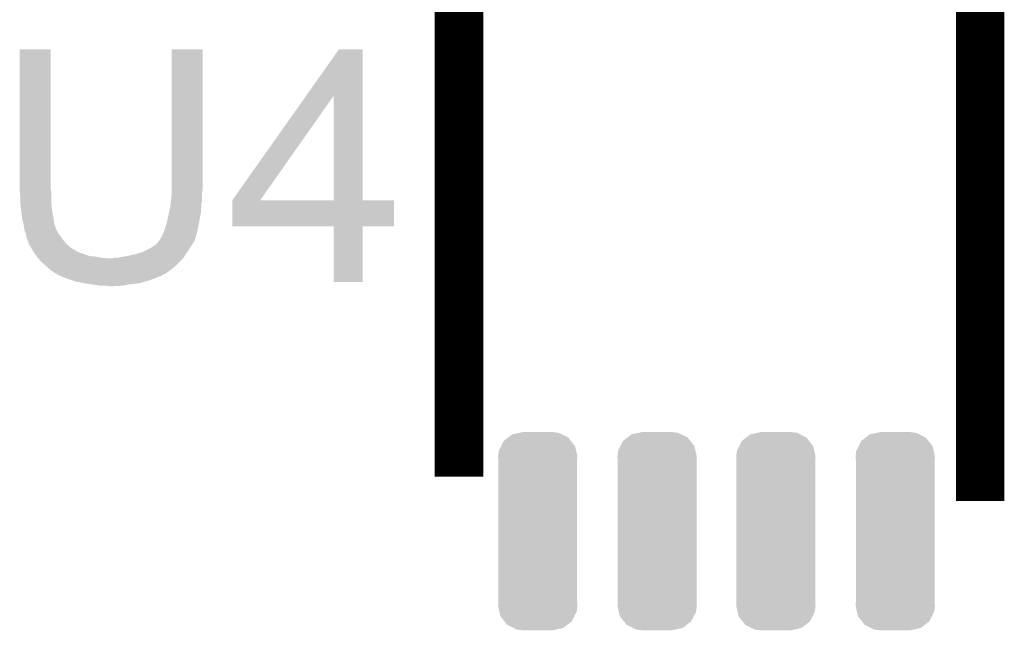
# Model space of a CAD drawing. Extents: x -1.3 to 24.2, y -3.9 to 53.4.
# Tile 31 of 62: x 14.1 to 18.2, y 11 to 13.5. Entities that reach past the tile are written whole.
import ezdxf

# ---------------------------------------------------------------- set-up
doc = ezdxf.new("R2010")
doc.units = 0
doc.layers.get('0').update_dxf_attribs({"linetype": 'CONTINUOUS'})
doc.layers.add('GNSS_22_CLICK_V101_GTO', color=11, linetype='CONTINUOUS')
doc.layers.add('GNSS_22_CLICK_V101_GTS', color=8, linetype='CONTINUOUS')

# ---------------------------------------------------------------- blocks, each defined once
blk = doc.blocks.new('CUSTOM_114')
for points in [[(-0.075414, 0.412474), (-0.06223, 0.41529), (0.087416, 0.412474), (0.06223, 0.41529)], [(-0.153522, 0.356736), (-0.142682, 0.37809), (0.156332, 0.356736), (0.139484, 0.37809)], [(-0.142682, 0.37809), (-0.124074, 0.392406), (0.139484, 0.37809), (0.128186, 0.392406)], [(-0.124074, 0.392406), (-0.106666, 0.405798), (0.128186, 0.392406), (0.10098, 0.405798)], [(-0.106666, 0.405798), (-0.075414, 0.412474), (0.10098, 0.405798), (0.087416, 0.412474)], [(-0.16637, 0.31242), (-0.163248, 0.33757), (0.16637, 0.31242), (0.160674, 0.33757)], [(-0.163248, 0.33757), (-0.153522, 0.356736), (0.160674, 0.33757), (0.156332, 0.356736)], [(-0.1651, 0.296314), (-0.16637, 0.31242), (0.1651, 0.296314), (0.16637, 0.31242)], [(-0.1651, 0.296306), (-0.1651, 0.296314), (0.1651, 0.296306), (0.1651, 0.296314)], [(-0.1651, -0.296306), (-0.1651, 0.296306), (0.1651, -0.296306), (0.1651, 0.296306)], [(-0.16637, -0.31242), (-0.165102, -0.296308), (0.16637, -0.31242), (0.1651, -0.296308)], [(-0.160672, -0.33757), (-0.16637, -0.31242), (0.163248, -0.33757), (0.16637, -0.31242)], [(-0.165102, -0.296308), (-0.1651, -0.296306), (0.1651, -0.296308), (0.1651, -0.296306)], [(-0.156332, -0.356736), (-0.160672, -0.33757), (0.15352, -0.356736), (0.163248, -0.33757)], [(-0.139482, -0.37809), (-0.156332, -0.356736), (0.142682, -0.37809), (0.15352, -0.356736)], [(-0.128186, -0.392406), (-0.139482, -0.37809), (0.124072, -0.392406), (0.142682, -0.37809)], [(-0.100978, -0.405798), (-0.128186, -0.392406), (0.106666, -0.405798), (0.124072, -0.392406)], [(-0.087416, -0.412474), (-0.100978, -0.405798), (0.075412, -0.412474), (0.106666, -0.405798)], [(-0.06223, -0.41529), (-0.087416, -0.412474), (0.06223, -0.41529), (0.075412, -0.412474)]]:
    blk.add_solid(points)

msp = doc.modelspace()

# ---------------------------------------------------------------- linework, layer by layer
at = {"layer": 'GNSS_22_CLICK_V101_GTO', "const_width": 0.2032}
for points in [[(15.9131, 11.60526), (15.9131, 14.34846)], [(18.0975, 11.50366), (18.0975, 14.34846)]]:
    msp.add_lwpolyline(points, dxfattribs=at)
at = {"layer": 'GNSS_22_CLICK_V101_GTO'}
for points in [[(14.0716, 12.811758), (14.07162, 13.395938), (14.20114, 12.811758), (14.20114, 13.395938)], [(14.07162, 13.395938), (14.071622, 13.39596), (14.20114, 13.395938), (14.071622, 13.39596)], [(14.70914, 12.83208), (14.70916, 13.395938), (14.83868, 12.83208), (14.83868, 13.395938)], [(14.70916, 13.395938), (14.709162, 13.39596), (14.83868, 13.395938), (14.709162, 13.39596)], [(15.271904, 13.200322), (15.410174, 13.395938), (15.509248, 13.200322), (15.50924, 13.395938)], [(15.410174, 13.395938), (15.41019, 13.39596), (15.50924, 13.395938), (15.41019, 13.39596)], [(14.963164, 12.763536), (15.271904, 13.200322), (15.080004, 12.763536), (15.387284, 13.200322)], [(15.387298, 12.7635), (15.387284, 13.200322), (15.509262, 12.7635), (15.509248, 13.200322)], [(14.0716, 12.804138), (14.0716, 12.811758), (14.203046, 12.804138), (14.20114, 12.811758)], [(14.071832, 12.801598), (14.0716, 12.804138), (14.20368, 12.801598), (14.203046, 12.804138)], [(14.07414, 12.7762), (14.071832, 12.801598), (14.20368, 12.7762), (14.20368, 12.801598)], [(14.7066, 12.76858), (14.708928, 12.796518), (14.83614, 12.76858), (14.83614, 12.796518)], [(14.708928, 12.796518), (14.70914, 12.799058), (14.83614, 12.796518), (14.836648, 12.799058)], [(14.70914, 12.809218), (14.70914, 12.83208), (14.83868, 12.809218), (14.83868, 12.83208)], [(14.70914, 12.799058), (14.70914, 12.809218), (14.836648, 12.799058), (14.83868, 12.809218)], [(14.07414, 12.76096), (14.07414, 12.7762), (14.20368, 12.76096), (14.20368, 12.7762)], [(14.07414, 12.750802), (14.07414, 12.76096), (14.204528, 12.750802), (14.20368, 12.76096)], [(14.704568, 12.748262), (14.70609, 12.763498), (14.8336, 12.748262), (14.83614, 12.763498)], [(14.70609, 12.763498), (14.7066, 12.76858), (14.83614, 12.763498), (14.83614, 12.76858)], [(14.96314, 12.654302), (14.963142, 12.763478), (15.641298, 12.654302), (15.64132, 12.763478)], [(14.963142, 12.7635), (14.963144, 12.763506), (15.387298, 12.7635), (15.336084, 12.763506)], [(14.963142, 12.763478), (14.963142, 12.7635), (15.64132, 12.763478), (15.509262, 12.7635)], [(14.963144, 12.763506), (14.963164, 12.763536), (15.336084, 12.763506), (15.080004, 12.763536)], [(14.076398, 12.73048), (14.07414, 12.750802), (14.20622, 12.73048), (14.204528, 12.750802)], [(14.07668, 12.72794), (14.076398, 12.73048), (14.206644, 12.72794), (14.20622, 12.73048)], [(14.08176, 12.687302), (14.07668, 12.72794), (14.213418, 12.687302), (14.206644, 12.72794)], [(14.697286, 12.710158), (14.69898, 12.71778), (14.83106, 12.710158), (14.831568, 12.71778)], [(14.69898, 12.71778), (14.70406, 12.743178), (14.831568, 12.71778), (14.83326, 12.743178)], [(14.70406, 12.743178), (14.704568, 12.748262), (14.83326, 12.743178), (14.8336, 12.748262)], [(14.08684, 12.669522), (14.08176, 12.687302), (14.21638, 12.669522), (14.213418, 12.687302)], [(14.688094, 12.66952), (14.68882, 12.672058), (14.82344, 12.66952), (14.823914, 12.672058)], [(14.68882, 12.672058), (14.697286, 12.710158), (14.823914, 12.672058), (14.83106, 12.710158)], [(14.086842, 12.66952), (14.08684, 12.669522), (14.21638, 12.66952), (14.21638, 12.669522)], [(14.088656, 12.656818), (14.086842, 12.66952), (14.218922, 12.656818), (14.21638, 12.66952)], [(14.08938, 12.65174), (14.088656, 12.656818), (14.220954, 12.65174), (14.218922, 12.656818)], [(14.090652, 12.644116), (14.08938, 12.65174), (14.224, 12.644116), (14.220954, 12.65174)], [(14.091076, 12.641574), (14.090652, 12.644116), (14.224004, 12.641574), (14.224, 12.644116)], [(14.09192, 12.636502), (14.091076, 12.641574), (14.227386, 12.636502), (14.224004, 12.641574)], [(14.092938, 12.633958), (14.09192, 12.636502), (14.22908, 12.633958), (14.227386, 12.636502)], [(14.096998, 12.623802), (14.092938, 12.633958), (14.23416, 12.623802), (14.22908, 12.633958)], [(14.6685, 12.61364), (14.675612, 12.63142), (14.810738, 12.61364), (14.81582, 12.63142)], [(14.675612, 12.63142), (14.67866, 12.639038), (14.81582, 12.63142), (14.817342, 12.639038)], [(14.67866, 12.639038), (14.68374, 12.65428), (14.817342, 12.639038), (14.820392, 12.65428)], [(14.68374, 12.65428), (14.688094, 12.66952), (14.820392, 12.65428), (14.82344, 12.66952)], [(15.387298, 12.65428), (14.96314, 12.654302), (15.641298, 12.65428), (15.641298, 12.654302)], [(15.3873, 12.654258), (15.387298, 12.65428), (15.50924, 12.654258), (15.641298, 12.65428)], [(15.38732, 12.420622), (15.3873, 12.654258), (15.509218, 12.420622), (15.50924, 12.654258)], [(14.097, 12.6238), (14.096998, 12.623802), (14.23416, 12.6238), (14.23416, 12.623802)], [(14.09954, 12.611102), (14.097, 12.6238), (14.24432, 12.611102), (14.23416, 12.6238)], [(14.099542, 12.6111), (14.09954, 12.611102), (14.24432, 12.6111), (14.24432, 12.611102)], [(14.10462, 12.595862), (14.099542, 12.6111), (14.25448, 12.595862), (14.24432, 12.6111)], [(14.104622, 12.59586), (14.10462, 12.595862), (14.25448, 12.59586), (14.25448, 12.595862)], [(14.107158, 12.590784), (14.104622, 12.59586), (14.25871, 12.590784), (14.25448, 12.59586)], [(14.10716, 12.585704), (14.107158, 12.590784), (14.262944, 12.585704), (14.25871, 12.590784)], [(14.650722, 12.585704), (14.653262, 12.59078), (14.79931, 12.585704), (14.801848, 12.59078)], [(14.653262, 12.59078), (14.655796, 12.593316), (14.801848, 12.59078), (14.803118, 12.593316)], [(14.655796, 12.593316), (14.658336, 12.595858), (14.803118, 12.593316), (14.805656, 12.595858)], [(14.658336, 12.595858), (14.658342, 12.595864), (14.805656, 12.595858), (14.805656, 12.595864)], [(14.658342, 12.595864), (14.663422, 12.606022), (14.805656, 12.595864), (14.80856, 12.606022)], [(14.663422, 12.606022), (14.6685, 12.61364), (14.80856, 12.606022), (14.810738, 12.61364)], [(14.110128, 12.580618), (14.10716, 12.585704), (14.26718, 12.580618), (14.262944, 12.585704)], [(14.119016, 12.56538), (14.110128, 12.580618), (14.284962, 12.56538), (14.26718, 12.580618)], [(14.12494, 12.55522), (14.119016, 12.56538), (14.30122, 12.55522), (14.284962, 12.56538)], [(14.126558, 12.55268), (14.12494, 12.55522), (14.305284, 12.55268), (14.30122, 12.55522)], [(14.126562, 12.552674), (14.126558, 12.55268), (14.307826, 12.552674), (14.305284, 12.55268)], [(14.12979, 12.5476), (14.126562, 12.552674), (14.312904, 12.5476), (14.307826, 12.552674)], [(14.58976, 12.5476), (14.620242, 12.562842), (14.77518, 12.5476), (14.784706, 12.562842)], [(14.620242, 12.562842), (14.627858, 12.56792), (14.784706, 12.562842), (14.78788, 12.56792)], [(14.627858, 12.56792), (14.63548, 12.573), (14.78788, 12.56792), (14.791266, 12.573)], [(14.63548, 12.573), (14.648176, 12.583158), (14.791266, 12.573), (14.798038, 12.583158)], [(14.648176, 12.583158), (14.64818, 12.58316), (14.798038, 12.583158), (14.798038, 12.58316)], [(14.64818, 12.58316), (14.650722, 12.585704), (14.798038, 12.58316), (14.79931, 12.585704)], [(14.133024, 12.542518), (14.12979, 12.5476), (14.3256, 12.542518), (14.312904, 12.5476)], [(14.136256, 12.53744), (14.133024, 12.542518), (14.34338, 12.53744), (14.3256, 12.542518)], [(14.141106, 12.52982), (14.136256, 12.53744), (14.363702, 12.52982), (14.34338, 12.53744)], [(14.14272, 12.527282), (14.141106, 12.52982), (14.389082, 12.527282), (14.363702, 12.52982)], [(14.142722, 12.52728), (14.14272, 12.527282), (14.3891, 12.52728), (14.389082, 12.527282)], [(14.147238, 12.5222), (14.142722, 12.52728), (14.4145, 12.5222), (14.3891, 12.52728)], [(14.149496, 12.51966), (14.147238, 12.5222), (14.444978, 12.51966), (14.4145, 12.5222)], [(14.16304, 12.50442), (14.149496, 12.51966), (14.741876, 12.50442), (14.755424, 12.51966)], [(14.444978, 12.51966), (14.460222, 12.519662), (14.755424, 12.51966), (14.755426, 12.519662)], [(14.460222, 12.519662), (14.467844, 12.5222), (14.755426, 12.519662), (14.757682, 12.5222)], [(14.480542, 12.5222), (14.49323, 12.524738), (14.757682, 12.5222), (14.759938, 12.524738)], [(14.49323, 12.524738), (14.49324, 12.52474), (14.759938, 12.524738), (14.759938, 12.52474)], [(14.49324, 12.52474), (14.52372, 12.52982), (14.759938, 12.52474), (14.763326, 12.52982)], [(14.52372, 12.52982), (14.556738, 12.53744), (14.763326, 12.52982), (14.768406, 12.53744)], [(14.556738, 12.53744), (14.58976, 12.5476), (14.768406, 12.53744), (14.77518, 12.5476)], [(14.165944, 12.50188), (14.16304, 12.50442), (14.73962, 12.50188), (14.741876, 12.50442)], [(14.192066, 12.479022), (14.165944, 12.50188), (14.714222, 12.479022), (14.73962, 12.50188)], [(14.203678, 12.46886), (14.192066, 12.479022), (14.70067, 12.46886), (14.714222, 12.479022)], [(14.218918, 12.458702), (14.203678, 12.46886), (14.687124, 12.458702), (14.70067, 12.46886)], [(14.224002, 12.45616), (14.218918, 12.458702), (14.683736, 12.45616), (14.687124, 12.458702)], [(14.224014, 12.456154), (14.224002, 12.45616), (14.681194, 12.456154), (14.683736, 12.45616)], [(14.229076, 12.453622), (14.224014, 12.456154), (14.678656, 12.453622), (14.681194, 12.456154)], [(14.22908, 12.45362), (14.229076, 12.453622), (14.678654, 12.45362), (14.678656, 12.453622)], [(14.229084, 12.453616), (14.22908, 12.45362), (14.676114, 12.453616), (14.678654, 12.45362)], [(14.23162, 12.451082), (14.229084, 12.453616), (14.672312, 12.451082), (14.676114, 12.453616)], [(14.237552, 12.44854), (14.23162, 12.451082), (14.668498, 12.44854), (14.672312, 12.451082)], [(14.249408, 12.443458), (14.237552, 12.44854), (14.658338, 12.443458), (14.668498, 12.44854)], [(14.25533, 12.44092), (14.249408, 12.443458), (14.648178, 12.44092), (14.658338, 12.443458)], [(14.267182, 12.43584), (14.25533, 12.44092), (14.638018, 12.43584), (14.648178, 12.44092)], [(14.297666, 12.42568), (14.267182, 12.43584), (14.60754, 12.42568), (14.638018, 12.43584)], [(14.30528, 12.423142), (14.297666, 12.42568), (14.598656, 12.423142), (14.60754, 12.42568)], [(14.34338, 12.41552), (14.30528, 12.423142), (14.571978, 12.41552), (14.598656, 12.423142)], [(14.35989, 12.41298), (14.34338, 12.41552), (14.55166, 12.41298), (14.571978, 12.41552)], [(14.3764, 12.41044), (14.35989, 12.41298), (14.5288, 12.41044), (14.55166, 12.41298)], [(14.39418, 12.4079), (14.3764, 12.41044), (14.51737, 12.4079), (14.5288, 12.41044)], [(14.409418, 12.40536), (14.39418, 12.4079), (14.50594, 12.40536), (14.51737, 12.4079)], [(14.444978, 12.40282), (14.434818, 12.40536), (14.457682, 12.40282), (14.50594, 12.40536)], [(15.509218, 12.4206), (15.38732, 12.420622), (15.509218, 12.4206), (15.509218, 12.420622)]]:
    msp.add_solid(points, dxfattribs=at)

# ---------------------------------------------------------------- block references
at = {"layer": 'GNSS_22_CLICK_V101_GTS'}
for p in [(16.2433, 11.37666), (16.74368, 11.37666), (17.24152, 11.37666), (17.7419, 11.37666)]:
    msp.add_blockref('CUSTOM_114', p, dxfattribs=at)

doc.saveas('drawing.dxf')
